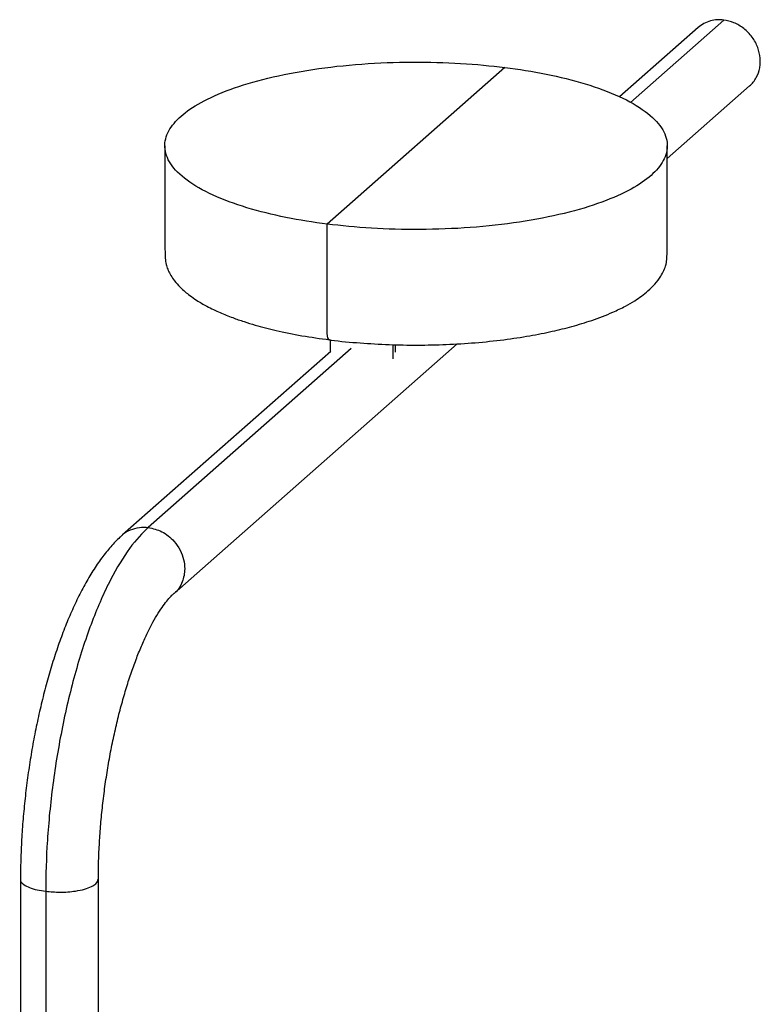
# Paper-space layout '_Dimétrica' of a CAD drawing. Header units: millimetres. Extents: x 123 to 304, y -406 to -14.
# Tile 2 of 2: x 157 to 304, y -210 to -14. Entities that reach past the tile are written whole.
import ezdxf

# ---------------------------------------------------------------- set-up
doc = ezdxf.new("R2010")
doc.units = ezdxf.units.MM

psp = doc.layouts.new('_Dimétrica')

# ---------------------------------------------------------------- linework, layer by layer
at = {"color": 7, "linetype": 'Continuous', "lineweight": 25}
for p, q in [((291.7, -15.26), (276.03, -29.07)), ((296.82, -13.76), (278.24, -30.15)), ((253.24, -23.21), (217.89, -54.39)), ((285.56, -41.33), (301.95, -26.88)), ((187.4, -127.91), (243.73, -78.22)), ((218.46, -77.44), (218.46, -79.85)), ((231.04, -81.24), (231.04, -78.4)), ((231.46, -79.92), (231.46, -78.41)), ((218.59, -79.73), (177.14, -116.28)), ((222.66, -79.17), (182.27, -114.79)), ((156.84, -184.83), (156.84, -231.02)), ((172.34, -231.02), (172.34, -184.83)), ((161.85, -187.24), (161.85, -231.55))]:
    psp.add_line(p, q, dxfattribs=at)
for points, knots in [([(296.82, -13.76), (296.39, -13.71), (295.95, -13.69), (295.05, -13.75), (294.6, -13.82), (293.71, -14.06), (293.27, -14.23), (292.44, -14.68), (292.05, -14.95), (291.7, -15.26)], [0, 0, 0, 0, 0.25, 0.25, 0.5, 0.5, 0.75, 0.75, 1, 1, 1, 1]), ([(301.95, -26.88), (302.48, -26.42), (302.92, -25.85), (303.6, -24.62), (303.83, -23.96), (304.01, -22.97), (304.05, -22.64), (304.07, -22.15), (304.07, -21.99), (304.07, -21.66), (304.06, -21.49), (303.98, -20.65), (303.83, -19.94), (303.3, -18.52), (302.92, -17.82), (301.98, -16.53), (301.41, -15.94), (300.17, -14.97), (299.49, -14.58), (298.14, -14.02), (297.46, -13.84), (296.82, -13.76)], [0, 0, 0, 0, 0.125, 0.125, 0.25, 0.25, 0.3125, 0.3125, 0.34375, 0.34375, 0.375, 0.375, 0.5, 0.5, 0.625, 0.625, 0.75, 0.75, 0.875, 0.875, 1, 1, 1, 1]), ([(217.89, -54.39), (215.13, -54.04), (212.36, -53.6), (206.98, -52.51), (204.36, -51.87), (199.46, -50.38), (197.19, -49.54), (193.16, -47.7), (191.41, -46.7), (188.57, -44.61), (187.48, -43.51), (186.01, -41.29), (185.62, -40.16), (185.52, -37.95), (185.8, -36.87), (186.92, -34.81), (187.75, -33.82), (189.83, -31.99), (191.16, -31.06), (194.42, -29.27), (196.36, -28.4), (200.81, -26.76), (203.33, -26.01), (208.85, -24.66), (211.85, -24.08), (218.14, -23.13), (221.43, -22.77), (228.1, -22.28), (231.47, -22.15), (238.09, -22.12), (241.34, -22.21), (247.53, -22.58), (250.48, -22.86), (253.24, -23.21)], [0, 0, 0, 0, 0.0625, 0.0625, 0.125, 0.125, 0.1875, 0.1875, 0.25, 0.25, 0.3125, 0.3125, 0.375, 0.375, 0.4375, 0.4375, 0.5, 0.5, 0.5625, 0.5625, 0.625, 0.625, 0.6875, 0.6875, 0.75, 0.75, 0.8125, 0.8125, 0.875, 0.875, 0.9375, 0.9375, 1, 1, 1, 1]), ([(253.24, -23.21), (256, -23.55), (258.76, -24), (264.15, -25.08), (266.77, -25.73), (271.66, -27.21), (273.94, -28.05), (277.97, -29.89), (279.71, -30.89), (282.56, -32.99), (283.65, -34.09), (285.12, -36.31), (285.51, -37.43), (285.61, -39.64), (285.33, -40.72), (284.21, -42.79), (283.38, -43.77), (281.29, -45.61), (279.97, -46.53), (276.71, -48.33), (274.77, -49.2), (270.32, -50.83), (267.8, -51.59), (262.28, -52.93), (259.28, -53.51), (252.99, -54.46), (249.69, -54.83), (243.03, -55.32), (239.65, -55.44), (233.03, -55.48), (229.79, -55.39), (223.59, -55.01), (220.64, -54.73), (217.89, -54.39)], [0, 0, 0, 0, 0.0625, 0.0625, 0.125, 0.125, 0.1875, 0.1875, 0.25, 0.25, 0.3125, 0.3125, 0.375, 0.375, 0.4375, 0.4375, 0.5, 0.5, 0.5625, 0.5625, 0.625, 0.625, 0.6875, 0.6875, 0.75, 0.75, 0.8125, 0.8125, 0.875, 0.875, 0.9375, 0.9375, 1, 1, 1, 1]), ([(185.56, -38.8), (185.56, -40.62), (185.56, -43.99), (185.56, -48.69), (185.56, -52.39), (185.57, -55.19), (185.58, -57.21), (185.59, -58.79), (185.6, -60), (185.64, -60.85), (185.7, -61.79), (185.89, -62.78), (186.25, -63.67), (186.76, -64.67), (187.51, -65.76), (188.47, -66.85), (189.5, -67.8), (190.62, -68.69), (192.02, -69.66), (193.99, -70.81), (196.4, -71.96), (198.9, -72.98), (201.27, -73.8), (204.09, -74.67), (207.87, -75.64), (212.78, -76.66), (216.49, -77.17), (218.34, -77.43)], [0, 0, 0, 0, 0.072512, 0.134233, 0.185233, 0.216518, 0.241934, 0.261657, 0.276076, 0.286779, 0.297393, 0.320181, 0.346782, 0.378035, 0.414004, 0.454163, 0.489318, 0.516091, 0.55373, 0.603331, 0.658822, 0.707002, 0.747448, 0.784912, 0.849753, 0.925141, 1, 1, 1, 1]), ([(218.34, -77.43), (218.44, -77.44), (220.38, -77.73), (224.36, -78.07), (230.12, -78.42), (235.88, -78.52), (241.63, -78.39), (247.4, -78.04), (252.97, -77.45), (258.1, -76.68), (262.61, -75.78), (266.74, -74.76), (270.82, -73.52), (274.37, -72.14), (277.13, -70.8), (278.99, -69.73), (280.47, -68.72), (281.85, -67.63), (283.18, -66.31), (284.21, -64.95), (284.9, -63.63), (285.24, -62.73), (285.44, -61.84), (285.48, -61.17), (285.52, -60.37), (285.54, -59.16), (285.55, -57.38), (285.56, -54.89), (285.56, -51.77), (285.56, -48.01), (285.56, -43.61), (285.56, -40.48), (285.56, -38.8)], [0, 0, 0, 0, 0.0027741, 0.0553865, 0.1059563, 0.1550726, 0.2049123, 0.2556926, 0.3072958, 0.3563905, 0.4015028, 0.4429912, 0.4891705, 0.5435691, 0.5810011, 0.6119657, 0.6365779, 0.6634805, 0.6966347, 0.7325716, 0.7583141, 0.7818262, 0.7911103, 0.7988781, 0.8056708, 0.8141396, 0.8301721, 0.8520248, 0.8798695, 0.9137872, 0.9538218, 1, 1, 1, 1]), ([(218.34, -77.41), (218.26, -77.38), (218.08, -77.3), (217.91, -76.75), (217.88, -75.95), (217.89, -74.32), (217.87, -67.14), (217.88, -60.22), (217.89, -54.39)], [0, 0, 0, 0, 0.030793, 0.066067, 0.09882, 0.133042, 0.26993, 1, 1, 1, 1]), ([(182.27, -114.79), (181.07, -115.85), (179.82, -117.24), (177.29, -120.71), (176.01, -122.81), (173.5, -127.67), (172.26, -130.45), (169.93, -136.58), (168.83, -139.93), (166.84, -147.01), (165.94, -150.73), (164.42, -158.3), (163.78, -162.15), (162.79, -169.73), (162.43, -173.46), (161.96, -180.61), (161.85, -184.03), (161.85, -187.24)], [0, 0, 0, 0, 0.125, 0.125, 0.25, 0.25, 0.375, 0.375, 0.5, 0.5, 0.625, 0.625, 0.75, 0.75, 0.875, 0.875, 1, 1, 1, 1]), ([(177.14, -116.29), (177.14, -116.29), (177.5, -115.77), (178.71, -115.25), (180.43, -114.68), (181.67, -114.75), (182.27, -114.79)], [0, 0, 0, 0, 0.001664, 0.350377, 0.686508, 1, 1, 1, 1]), ([(182.27, -114.79), (183.18, -115), (185.08, -115.45), (187.27, -117.24), (188.66, -119.26), (189.37, -121.14), (189.64, -123.34), (189.12, -125.74), (188.17, -127.42), (187.38, -127.92), (187.37, -127.93)], [0, 0, 0, 0, 0.159567, 0.332281, 0.448762, 0.561041, 0.665758, 0.825325, 0.998039, 1, 1, 1, 1]), ([(177.16, -116.31), (176.98, -116.45), (176.15, -117.14), (174.77, -118.64), (172.97, -120.84), (171.25, -123.37), (169.61, -126.15), (168.07, -129.15), (166.63, -132.33), (165.28, -135.68), (164.03, -139.18), (162.87, -142.82), (161.81, -146.59), (160.84, -150.46), (159.97, -154.43), (159.19, -158.46), (158.53, -162.55), (157.97, -166.67), (157.52, -170.79), (157.17, -174.91), (156.95, -178.99), (156.84, -182.3), (156.85, -184.21), (156.86, -184.81)], [0, 0, 0, 0, 0.012957, 0.062387, 0.114599, 0.168199, 0.221687, 0.274505, 0.326603, 0.378073, 0.429034, 0.479595, 0.529846, 0.579862, 0.629703, 0.679417, 0.729048, 0.778633, 0.828208, 0.8778, 0.927439, 0.977163, 1, 1, 1, 1]), ([(172.35, -184.82), (172.35, -184.05), (172.35, -182.12), (172.47, -178.92), (172.69, -175.25), (173.02, -171.53), (173.45, -167.79), (173.98, -164.06), (174.6, -160.38), (175.31, -156.77), (176.11, -153.26), (176.98, -149.87), (177.92, -146.64), (178.91, -143.58), (179.95, -140.73), (181.02, -138.11), (182.11, -135.74), (183.19, -133.64), (184.25, -131.84), (185.26, -130.33), (186.18, -129.15), (186.91, -128.35), (187.25, -128.05), (187.38, -127.94)], [0, 0, 0, 0, 0.033173, 0.083859, 0.134705, 0.185662, 0.236686, 0.287737, 0.338769, 0.389737, 0.440599, 0.491309, 0.541815, 0.592056, 0.641961, 0.691443, 0.740403, 0.788722, 0.836266, 0.882898, 0.928487, 0.972957, 1, 1, 1, 1]), ([(156.87, -184.82), (156.86, -184.83), (156.66, -185.19), (157.31, -185.81), (158.56, -186.5), (160.07, -186.97), (161.27, -187.15), (161.85, -187.24)], [0, 0, 0, 0, 0.016724, 0.352222, 0.578487, 0.796588, 1, 1, 1, 1]), ([(161.85, -187.24), (162.8, -187.32), (164.78, -187.49), (167.53, -187.27), (169.62, -186.84), (170.99, -186.33), (172.09, -185.66), (172.24, -185.13), (172.33, -184.81)], [0, 0, 0, 0, 0.19443, 0.404879, 0.546809, 0.683619, 0.811214, 1, 1, 1, 1])]:
    psp.add_open_spline(points, degree=3, knots=knots, dxfattribs=at)

doc.saveas('drawing.dxf')
